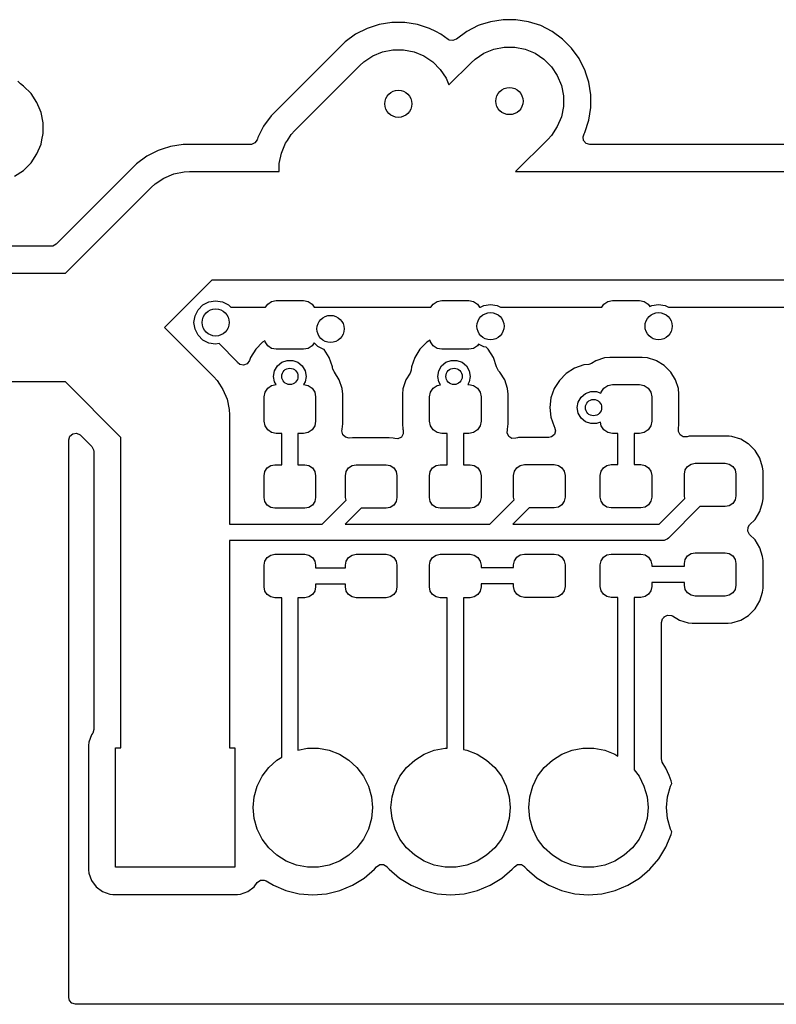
# Model space of a CAD drawing. Extents: x 70 to 224, y -154 to -54.
# Tile 43 of 55: x 199 to 213, y -154 to -136. Entities that reach past the tile are written whole.
import ezdxf

# ---------------------------------------------------------------- set-up
doc = ezdxf.new("R2010")
doc.units = 0
doc.layers.add('BLACK', color=7, linetype='CONTINUOUS')

msp = doc.modelspace()

# ---------------------------------------------------------------- linework, layer by layer
at = {"layer": 'BLACK', "linetype": 'CONTINUOUS'}
for p, q in [((205.998629, -136.086448), (205.77401, -136.15943)), ((206.231903, -136.049501), (205.998629, -136.086448)), ((206.231908, -136.049501), (206.231903, -136.049501)), ((206.468092, -136.049501), (206.231908, -136.049501)), ((206.468097, -136.049501), (206.468092, -136.049501)), ((206.701369, -136.086448), (206.468097, -136.049501)), ((206.925989, -136.15943), (206.701369, -136.086448)), ((207.824005, -136.109433), (207.613565, -136.216657)), ((207.861239, -136.097335), (207.824005, -136.109433)), ((208.048631, -136.036447), (207.861239, -136.097335)), ((208.048634, -136.036446), (208.048631, -136.036447)), ((208.281903, -135.9995), (208.048634, -136.036446)), ((208.281908, -135.9995), (208.281903, -135.9995)), ((208.518092, -135.9995), (208.281908, -135.9995)), ((208.518097, -135.9995), (208.518092, -135.9995)), ((208.751368, -136.036446), (208.518097, -135.9995)), ((208.975996, -136.109433), (208.751368, -136.036446)), ((209.186433, -136.216657), (208.975996, -136.109433)), ((205.563565, -136.266657), (205.372488, -136.405484)), ((205.774007, -136.159432), (205.563565, -136.266657)), ((205.77401, -136.15943), (205.774007, -136.159432)), ((206.925992, -136.159431), (206.925989, -136.15943)), ((207.041429, -136.21825), (206.925992, -136.159431)), ((207.136433, -136.266657), (207.041429, -136.21825)), ((207.136435, -136.266658), (207.136433, -136.266657)), ((207.136436, -136.266659), (207.136435, -136.266658)), ((207.268115, -136.362329), (207.136436, -136.266659)), ((207.613565, -136.216657), (207.422484, -136.355487)), ((209.37751, -136.355483), (209.186433, -136.216657)), ((205.372488, -136.405484), (204.005484, -137.772488)), ((207.288676, -136.374431), (207.268115, -136.362329)), ((207.357761, -136.384873), (207.288676, -136.374431)), ((207.418161, -136.357813), (207.357761, -136.384873)), ((207.418549, -136.358347), (207.418161, -136.357813)), ((207.421086, -136.356503), (207.418549, -136.358347)), ((207.421525, -136.356307), (207.421086, -136.356503)), ((207.422484, -136.355487), (207.421525, -136.356307)), ((209.544517, -136.52249), (209.37751, -136.355483)), ((205.715606, -136.77699), (205.878604, -136.668079)), ((205.878604, -136.668079), (206.059716, -136.59306)), ((206.059716, -136.59306), (206.251983, -136.554816)), ((206.251983, -136.554816), (206.448017, -136.554816)), ((206.448017, -136.554816), (206.640284, -136.59306)), ((206.640284, -136.59306), (206.821396, -136.668079)), ((206.821396, -136.668079), (206.984393, -136.77699)), ((207.765606, -136.72699), (207.928604, -136.618079)), ((207.928604, -136.618079), (208.109716, -136.54306)), ((208.109716, -136.54306), (208.301983, -136.504816)), ((208.301983, -136.504816), (208.498017, -136.504816)), ((208.498017, -136.504816), (208.690284, -136.54306)), ((208.690284, -136.54306), (208.871396, -136.618079)), ((208.871396, -136.618079), (209.034393, -136.72699)), ((209.683343, -136.713567), (209.544517, -136.52249)), ((204.442893, -138.042893), (205.642893, -136.842893)), ((205.642893, -136.842893), (205.715606, -136.77699)), ((206.984393, -136.77699), (207.12301, -136.915607)), ((207.283253, -137.202532), (207.692893, -136.792893)), ((207.692893, -136.792893), (207.765606, -136.72699)), ((209.034393, -136.72699), (209.17301, -136.865607)), ((209.704366, -136.754827), (209.683343, -136.713567)), ((209.790566, -136.924003), (209.704366, -136.754827)), ((207.12301, -136.915607), (207.231921, -137.078604)), ((209.17301, -136.865607), (209.281921, -137.028604)), ((209.281921, -137.028604), (209.35694, -137.209716)), ((209.790566, -136.924005), (209.790566, -136.924003)), ((209.790568, -136.924008), (209.790566, -136.924005)), ((209.815973, -137.002196), (209.790568, -136.924008)), ((209.863553, -137.148631), (209.815973, -137.002196)), ((199.380538, -137.184611), (199.335732, -137.130999)), ((199.437777, -137.222857), (199.380538, -137.184611)), ((207.231921, -137.078604), (207.283253, -137.202532)), ((209.35694, -137.209716), (209.395184, -137.401983)), ((209.9005, -137.381902), (209.863553, -137.148631)), ((199.437785, -137.222863), (199.437777, -137.222857)), ((199.577136, -137.362214), (199.437785, -137.222863)), ((199.577139, -137.362218), (199.577136, -137.362214)), ((199.686628, -137.526079), (199.577139, -137.362218)), ((209.9005, -137.618097), (209.9005, -137.381902)), ((199.686635, -137.526092), (199.686628, -137.526079)), ((199.746366, -137.670298), (199.686635, -137.526092)), ((209.395184, -137.401983), (209.395184, -137.598017)), ((199.762051, -137.708165), (199.746366, -137.670298)), ((199.762051, -137.708169), (199.762051, -137.708165)), ((199.762052, -137.70817), (199.762051, -137.708169)), ((199.8005, -137.901456), (199.762052, -137.70817)), ((209.395184, -137.598017), (209.35694, -137.790284)), ((209.863553, -137.851369), (209.882246, -137.733343)), ((209.882246, -137.733343), (209.9005, -137.618097)), ((199.8005, -138.098543), (199.8005, -137.901456)), ((204.005484, -137.772488), (203.866657, -137.963565)), ((209.35694, -137.790284), (209.281921, -137.971396)), ((209.790568, -138.075992), (209.863553, -137.851369)), ((199.77757, -138.213819), (199.8005, -138.098543)), ((203.7993, -138.095762), (203.759433, -138.174003)), ((203.866657, -137.963565), (203.7993, -138.095762)), ((204.303561, -138.2255), (204.376989, -138.115606)), ((204.376989, -138.115606), (204.442893, -138.042893)), ((209.281921, -137.971396), (209.17301, -138.134394)), ((209.756297, -138.157853), (209.76855, -138.119205)), ((209.76855, -138.119205), (209.7759, -138.10478)), ((209.7759, -138.10478), (209.790568, -138.075992)), ((199.686632, -138.473914), (199.762051, -138.291835)), ((199.762051, -138.291835), (199.77757, -138.213819)), ((202.381903, -138.2995), (202.14863, -138.336447)), ((203.628566, -138.2995), (202.381903, -138.2995)), ((203.6427, -138.298692), (203.628566, -138.2995)), ((203.707059, -138.271494), (203.6427, -138.298692)), ((203.746497, -138.213819), (203.707059, -138.271494)), ((203.746925, -138.212502), (203.746497, -138.213819)), ((203.751802, -138.197488), (203.746925, -138.212502)), ((203.759433, -138.174003), (203.751802, -138.197488)), ((204.19306, -138.459715), (204.268079, -138.278603)), ((204.268079, -138.278603), (204.303561, -138.2255)), ((209.107107, -138.207107), (208.514214, -138.8)), ((209.17301, -138.134394), (209.107107, -138.207107)), ((209.766241, -138.227011), (209.756297, -138.157853)), ((209.811996, -138.279815), (209.766241, -138.227011)), ((209.879035, -138.2995), (209.811996, -138.279815)), ((217.223614, -138.2995), (209.879035, -138.2995)), ((199.577139, -138.637782), (199.686632, -138.473914)), ((201.924001, -138.409434), (201.713565, -138.516657)), ((201.924007, -138.409432), (201.924001, -138.409434)), ((201.996992, -138.385717), (201.924007, -138.409432)), ((201.996993, -138.385716), (201.996992, -138.385717)), ((202.14863, -138.336447), (201.996993, -138.385716)), ((204.154815, -138.651983), (204.19306, -138.459715)), ((199.437782, -138.777139), (199.577139, -138.637782)), ((201.522487, -138.655485), (200.039792, -140.138181)), ((201.522488, -138.655484), (201.522487, -138.655485)), ((201.713565, -138.516657), (201.522488, -138.655484)), ((204.15, -138.75), (204.154815, -138.651983)), ((199.273914, -138.886632), (199.437782, -138.777139)), ((202.028603, -138.918079), (202.209715, -138.84306)), ((202.209715, -138.84306), (202.401983, -138.804815)), ((202.401983, -138.804815), (202.5, -138.8)), ((202.5, -138.8), (204.15, -138.8)), ((204.15, -138.8), (204.15, -138.75)), ((208.514214, -138.8), (219.6, -138.8)), ((201.792893, -139.092894), (201.865606, -139.02699)), ((201.865606, -139.02699), (202.028603, -138.918079)), ((200.210786, -140.675), (201.792893, -139.092894)), ((199.952111, -140.1745), (194.8445, -140.1745)), ((199.978469, -140.171666), (199.952111, -140.1745)), ((200.039792, -140.138181), (199.978469, -140.171666)), ((181.339214, -140.675), (200.210786, -140.675)), ((202.914213, -140.8), (202.039213, -141.674999)), ((205.15, -140.8), (202.914213, -140.8)), ((219.6, -140.8), (205.15, -140.8)), ((202.746257, -141.257764), (202.857764, -141.200948)), ((202.857764, -141.200948), (202.981371, -141.181371)), ((202.981371, -141.181371), (203.104978, -141.200948)), ((203.104978, -141.200948), (203.216485, -141.257764)), ((203.940901, -141.240901), (204.013896, -141.192127)), ((204.013896, -141.192127), (204.1, -141.175)), ((204.1, -141.175), (204.6, -141.175)), ((204.6, -141.175), (204.686104, -141.192127)), ((204.686104, -141.192127), (204.759099, -141.240901)), ((206.990901, -141.240901), (207.063896, -141.192127)), ((207.063896, -141.192127), (207.15, -141.175)), ((207.15, -141.175), (207.65, -141.175)), ((207.65, -141.175), (207.736104, -141.192127)), ((207.736104, -141.192127), (207.809099, -141.240901)), ((210.140901, -141.240901), (210.213896, -141.192127)), ((210.213896, -141.192127), (210.3, -141.175)), ((210.3, -141.175), (210.8, -141.175)), ((210.8, -141.175), (210.886104, -141.192127)), ((210.886104, -141.192127), (210.959099, -141.240901)), ((202.600948, -141.457764), (202.657764, -141.346257)), ((202.657764, -141.346257), (202.746257, -141.257764)), ((203.216485, -141.257764), (203.259221, -141.3005)), ((203.259221, -141.3005), (203.901078, -141.3005)), ((203.901078, -141.3005), (203.940901, -141.240901)), ((204.759099, -141.240901), (204.798922, -141.3005)), ((204.798922, -141.3005), (205.031908, -141.3005)), ((205.031908, -141.3005), (205.096843, -141.3005)), ((205.096843, -141.3005), (205.1, -141.3)), ((205.1, -141.3), (205.103157, -141.3005)), ((205.103157, -141.3005), (205.268092, -141.3005)), ((205.268092, -141.3005), (205.981908, -141.3005)), ((205.981908, -141.3005), (206.218092, -141.3005)), ((206.218092, -141.3005), (206.951078, -141.3005)), ((206.951078, -141.3005), (206.990901, -141.240901)), ((207.809099, -141.240901), (207.848922, -141.3005)), ((207.848922, -141.3005), (207.865704, -141.3005)), ((207.865704, -141.3005), (207.926393, -141.269577)), ((207.926393, -141.269577), (208.05, -141.25)), ((208.05, -141.25), (208.173607, -141.269577)), ((208.173607, -141.269577), (208.234296, -141.3005)), ((208.234296, -141.3005), (210.101078, -141.3005)), ((210.101078, -141.3005), (210.140901, -141.240901)), ((210.959099, -141.240901), (210.990484, -141.287873)), ((210.990484, -141.287873), (211.026393, -141.269577)), ((211.026393, -141.269577), (211.15, -141.25)), ((211.15, -141.25), (211.273607, -141.269577)), ((211.273607, -141.269577), (211.334296, -141.3005)), ((211.334296, -141.3005), (218.074609, -141.3005)), ((202.581371, -141.581371), (202.600948, -141.457764)), ((202.039213, -141.674999), (202.942107, -142.577893)), ((202.600948, -141.704978), (202.581371, -141.581371)), ((202.657764, -141.816485), (202.600948, -141.704978)), ((202.746257, -141.904978), (202.657764, -141.816485)), ((202.857764, -141.961794), (202.746257, -141.904978)), ((203.8888, -141.919381), (203.847737, -141.945184)), ((203.892127, -141.936104), (203.8888, -141.919381)), ((203.940901, -142.009099), (203.892127, -141.936104)), ((206.936336, -141.906991), (206.875554, -141.945184)), ((206.942127, -141.936104), (206.936336, -141.906991)), ((206.990901, -142.009099), (206.942127, -141.936104)), ((202.981371, -141.981371), (202.857764, -141.961794)), ((203.04355, -141.971523), (202.981371, -141.981371)), ((203.379514, -142.307487), (203.04355, -141.971523)), ((203.720184, -142.072737), (203.62421, -142.225478)), ((203.847737, -141.945184), (203.720184, -142.072737)), ((204.013896, -142.057873), (203.940901, -142.009099)), ((204.1, -142.075), (204.013896, -142.057873)), ((204.6, -142.075), (204.1, -142.075)), ((204.686104, -142.057873), (204.6, -142.075)), ((204.759099, -142.009099), (204.686104, -142.057873)), ((204.79566, -141.954381), (204.759099, -142.009099)), ((204.864886, -142.023607), (204.79566, -141.954381)), ((204.976393, -142.080423), (204.864886, -142.023607)), ((204.985556, -142.081874), (204.976393, -142.080423)), ((205.075174, -142.2245), (204.985556, -142.081874)), ((206.748001, -142.072737), (206.652027, -142.225478)), ((206.875554, -141.945184), (206.748001, -142.072737)), ((207.063896, -142.057873), (206.990901, -142.009099)), ((207.15, -142.075), (207.063896, -142.057873)), ((207.65, -142.075), (207.15, -142.075)), ((207.736104, -142.057873), (207.65, -142.075)), ((207.809099, -142.009099), (207.736104, -142.057873)), ((207.82826, -141.980421), (207.809099, -142.009099)), ((207.926393, -142.030423), (207.82826, -141.980421)), ((207.972643, -142.037748), (207.926393, -142.030423)), ((208.007633, -142.072738), (207.972643, -142.037748)), ((208.103606, -142.225478), (208.007633, -142.072738)), ((203.603498, -142.284672), (203.562776, -142.341448)), ((203.62421, -142.225478), (203.603498, -142.284672)), ((204.2, -142.315192), (204.297906, -142.279558)), ((204.297906, -142.279558), (204.402094, -142.279558)), ((204.402094, -142.279558), (204.5, -142.315192)), ((205.075789, -142.225478), (205.075174, -142.2245)), ((205.135368, -142.395745), (205.075789, -142.225478)), ((206.652027, -142.225478), (206.592449, -142.395745)), ((207.227817, -142.315192), (207.325723, -142.279558)), ((207.325723, -142.279558), (207.429911, -142.279558)), ((207.429911, -142.279558), (207.527817, -142.315192)), ((208.163185, -142.395745), (208.103606, -142.225478)), ((209.991296, -142.288), (209.91221, -142.336781)), ((209.991305, -142.287996), (209.991296, -142.288)), ((210.152289, -142.234651), (209.991305, -142.287996)), ((210.152292, -142.23465), (210.152289, -142.234651)), ((210.251644, -142.224501), (210.152292, -142.23465)), ((210.251662, -142.2245), (210.251644, -142.224501)), ((210.848346, -142.2245), (210.251662, -142.2245)), ((210.947709, -142.234651), (210.848346, -142.2245)), ((211.098663, -142.284672), (210.947709, -142.234651)), ((211.108697, -142.287997), (211.098663, -142.284672)), ((211.108699, -142.287998), (211.108697, -142.287997)), ((211.108705, -142.288001), (211.108699, -142.287998)), ((211.25304, -142.377029), (211.108705, -142.288001)), ((203.379519, -142.307493), (203.379514, -142.307487)), ((203.386138, -142.316603), (203.379519, -142.307493)), ((203.429262, -142.35374), (203.386138, -142.316603)), ((203.497824, -142.367196), (203.429262, -142.35374)), ((203.562776, -142.341448), (203.497824, -142.367196)), ((204.05, -142.575), (204.068092, -142.472394)), ((204.068092, -142.472394), (204.120187, -142.382164)), ((204.120187, -142.382164), (204.2, -142.315192)), ((204.5, -142.315192), (204.579813, -142.382164)), ((204.579813, -142.382164), (204.631908, -142.472394)), ((204.631908, -142.472394), (204.65, -142.575)), ((205.138588, -142.42433), (205.135368, -142.395745)), ((205.140641, -142.436791), (205.138588, -142.42433)), ((205.169825, -142.490237), (205.140641, -142.436791)), ((206.585049, -142.461412), (206.567368, -142.512623)), ((206.592449, -142.395745), (206.585049, -142.461412)), ((207.077817, -142.575), (207.095909, -142.472394)), ((207.095909, -142.472394), (207.148004, -142.382164)), ((207.148004, -142.382164), (207.227817, -142.315192)), ((207.527817, -142.315192), (207.60763, -142.382164)), ((207.60763, -142.382164), (207.659725, -142.472394)), ((207.659725, -142.472394), (207.677817, -142.575)), ((208.163588, -142.399322), (208.163185, -142.395745)), ((208.165641, -142.411791), (208.163588, -142.399322)), ((208.199126, -142.473114), (208.165641, -142.411791)), ((208.222967, -142.496955), (208.199126, -142.473114)), ((209.600478, -142.42421), (209.447737, -142.520184)), ((209.77075, -142.36463), (209.600478, -142.42421)), ((209.860998, -142.354462), (209.77075, -142.36463)), ((209.91221, -142.336781), (209.860998, -142.354462)), ((211.253044, -142.377032), (211.25304, -142.377029)), ((211.372967, -142.496955), (211.253044, -142.377032)), ((202.942107, -142.577893), (203.008011, -142.650607)), ((203.008011, -142.650607), (203.053449, -142.718611)), ((204.068092, -142.677606), (204.05, -142.575)), ((204.65, -142.575), (204.631908, -142.677606)), ((205.16849, -142.491293), (205.169825, -142.490237)), ((205.17297, -142.496959), (205.16849, -142.491293)), ((205.261998, -142.641294), (205.17297, -142.496959)), ((205.261999, -142.641297), (205.261998, -142.641294)), ((205.262003, -142.641303), (205.261999, -142.641297)), ((205.314747, -142.800476), (205.262003, -142.641303)), ((206.487996, -142.641305), (206.434651, -142.80229)), ((206.487998, -142.6413), (206.487996, -142.641305)), ((206.567368, -142.512623), (206.487998, -142.6413)), ((207.095909, -142.677606), (207.077817, -142.575)), ((207.677817, -142.575), (207.659725, -142.677606)), ((208.22297, -142.496959), (208.222967, -142.496955)), ((208.311998, -142.641294), (208.22297, -142.496959)), ((208.311999, -142.641297), (208.311998, -142.641294)), ((208.312003, -142.641303), (208.311999, -142.641297)), ((208.364747, -142.800476), (208.312003, -142.641303)), ((209.320184, -142.647737), (209.224211, -142.800476)), ((209.447737, -142.520184), (209.320184, -142.647737)), ((211.37297, -142.496959), (211.372967, -142.496955)), ((211.461998, -142.641294), (211.37297, -142.496959)), ((211.461999, -142.641297), (211.461998, -142.641294)), ((211.462003, -142.641303), (211.461999, -142.641297)), ((211.514747, -142.800476), (211.462003, -142.641303)), ((200.210786, -142.675), (180.925, -142.675)), ((201.235, -143.699214), (200.210786, -142.675)), ((203.053449, -142.718611), (203.116921, -142.813603)), ((203.116921, -142.813603), (203.19194, -142.994715)), ((203.892127, -142.863896), (203.940901, -142.790901)), ((203.940901, -142.790901), (204.013896, -142.742127)), ((204.013896, -142.742127), (204.095923, -142.72581)), ((204.095923, -142.72581), (204.068092, -142.677606)), ((204.631908, -142.677606), (204.604076, -142.72581)), ((204.604076, -142.72581), (204.686104, -142.742127)), ((204.686104, -142.742127), (204.759099, -142.790901)), ((204.759099, -142.790901), (204.807873, -142.863896)), ((205.315348, -142.802289), (205.314747, -142.800476)), ((205.315349, -142.802292), (205.315348, -142.802289)), ((205.325246, -142.899184), (205.315349, -142.802292)), ((206.434651, -142.80229), (206.4245, -142.901647)), ((206.942127, -142.863896), (206.990901, -142.790901)), ((206.990901, -142.790901), (207.063896, -142.742127)), ((207.063896, -142.742127), (207.126025, -142.729768)), ((207.126025, -142.729768), (207.095909, -142.677606)), ((207.659725, -142.677606), (207.632362, -142.725)), ((207.632362, -142.725), (207.65, -142.725)), ((207.65, -142.725), (207.736104, -142.742127)), ((207.736104, -142.742127), (207.809099, -142.790901)), ((207.809099, -142.790901), (207.857873, -142.863896)), ((208.365348, -142.802289), (208.364747, -142.800476)), ((208.365349, -142.802292), (208.365348, -142.802289)), ((208.375246, -142.899184), (208.365349, -142.802292)), ((209.224211, -142.800476), (209.164631, -142.970745)), ((210.092127, -142.863896), (210.140901, -142.790901)), ((210.140901, -142.790901), (210.213896, -142.742127)), ((210.213896, -142.742127), (210.3, -142.725)), ((210.3, -142.725), (210.8, -142.725)), ((210.8, -142.725), (210.886104, -142.742127)), ((210.886104, -142.742127), (210.959099, -142.790901)), ((210.959099, -142.790901), (211.007873, -142.863896)), ((211.515348, -142.802289), (211.514747, -142.800476)), ((211.515349, -142.802292), (211.515348, -142.802289)), ((211.525246, -142.899184), (211.515349, -142.802292)), ((203.19194, -142.994715), (203.230185, -143.186983)), ((203.875, -142.95), (203.892127, -142.863896)), ((203.875, -143.4), (203.875, -142.95)), ((204.807873, -142.863896), (204.825, -142.95)), ((204.825, -142.95), (204.825, -143.4)), ((205.325499, -142.901656), (205.325246, -142.899184)), ((205.3255, -143.448345), (205.325499, -142.901656)), ((206.4245, -142.901647), (206.4245, -143.448337)), ((206.925, -142.95), (206.942127, -142.863896)), ((206.925, -143.4), (206.925, -142.95)), ((207.857873, -142.863896), (207.875, -142.95)), ((207.875, -142.95), (207.875, -143.4)), ((208.375499, -142.901656), (208.375246, -142.899184)), ((208.3755, -143.448345), (208.375499, -142.901656)), ((209.16463, -142.97075), (209.144435, -143.149996)), ((209.164631, -142.970745), (209.16463, -142.97075)), ((209.668092, -143.047394), (209.720187, -142.957164)), ((209.720187, -142.957164), (209.8, -142.890192)), ((209.8, -142.890192), (209.897906, -142.854558)), ((209.897906, -142.854558), (210.002094, -142.854558)), ((210.002094, -142.854558), (210.087781, -142.885744)), ((210.087781, -142.885744), (210.092127, -142.863896)), ((211.007873, -142.863896), (211.025, -142.95)), ((211.025, -142.95), (211.025, -143.4)), ((211.525499, -142.901656), (211.525246, -142.899184)), ((211.5255, -143.448345), (211.525499, -142.901656)), ((203.230185, -143.186983), (203.235, -143.285)), ((209.144435, -143.149996), (209.144435, -143.150003)), ((209.144435, -143.150003), (209.16463, -143.329249)), ((209.65, -143.15), (209.668092, -143.047394)), ((209.668092, -143.252606), (209.65, -143.15)), ((203.235, -143.285), (203.235, -145.3)), ((209.16463, -143.329249), (209.164631, -143.329254)), ((209.164631, -143.329254), (209.224211, -143.499524)), ((209.720187, -143.342836), (209.668092, -143.252606)), ((209.8, -143.409808), (209.720187, -143.342836)), ((203.892127, -143.486104), (203.875, -143.4)), ((203.940901, -143.559099), (203.892127, -143.486104)), ((204.013896, -143.607873), (203.940901, -143.559099)), ((204.759099, -143.559099), (204.686104, -143.607873)), ((204.807873, -143.486104), (204.759099, -143.559099)), ((204.825, -143.4), (204.807873, -143.486104)), ((205.308871, -143.581307), (205.31395, -143.554334)), ((205.313932, -143.554331), (205.314091, -143.553587)), ((205.31395, -143.554334), (205.313932, -143.554331)), ((205.314091, -143.553587), (205.315, -143.548761)), ((205.315, -143.548761), (205.315349, -143.547708)), ((205.315349, -143.547708), (205.3255, -143.448345)), ((206.4245, -143.448337), (206.424501, -143.448355)), ((206.424501, -143.448355), (206.43465, -143.547707)), ((206.43465, -143.547707), (206.434651, -143.54771)), ((206.434651, -143.54771), (206.440008, -143.563875)), ((206.440008, -143.563875), (206.44241, -143.633703)), ((206.942127, -143.486104), (206.925, -143.4)), ((206.990901, -143.559099), (206.942127, -143.486104)), ((207.063896, -143.607873), (206.990901, -143.559099)), ((207.809099, -143.559099), (207.736104, -143.607873)), ((207.857873, -143.486104), (207.809099, -143.559099)), ((207.875, -143.4), (207.857873, -143.486104)), ((208.357114, -143.616967), (208.361841, -143.558294)), ((208.361841, -143.558294), (208.363076, -143.554567)), ((208.363076, -143.554567), (208.365349, -143.547708)), ((208.365349, -143.547708), (208.3755, -143.448345)), ((209.224211, -143.499524), (209.230497, -143.509527)), ((209.230497, -143.509527), (209.249498, -143.576764)), ((209.897906, -143.445442), (209.8, -143.409808)), ((210.002094, -143.445442), (209.897906, -143.445442)), ((210.078506, -143.41763), (210.002094, -143.445442)), ((210.092127, -143.486104), (210.078506, -143.41763)), ((210.140901, -143.559099), (210.092127, -143.486104)), ((210.213896, -143.607873), (210.140901, -143.559099)), ((210.959099, -143.559099), (210.886104, -143.607873)), ((211.007873, -143.486104), (210.959099, -143.559099)), ((211.025, -143.4), (211.007873, -143.486104)), ((211.514661, -143.554442), (211.515387, -143.547335)), ((211.515892, -143.554567), (211.514661, -143.554442)), ((211.514987, -143.589515), (211.515892, -143.554567)), ((211.515387, -143.547335), (211.5255, -143.448345)), ((200.275, -143.746389), (200.294685, -143.67935)), ((200.275, -154.026), (200.275, -143.746389)), ((200.294685, -143.67935), (200.347489, -143.633595)), ((200.347489, -143.633595), (200.416647, -143.623651)), ((200.416647, -143.623651), (200.480203, -143.652676)), ((200.480203, -143.652676), (200.486681, -143.658708)), ((200.486681, -143.658708), (200.698181, -143.870208)), ((201.235, -145.45), (201.235, -143.699214)), ((204.1, -143.625), (204.013896, -143.607873)), ((204.2, -143.625), (204.1, -143.625)), ((204.2, -144.205), (204.2, -143.625)), ((204.6, -143.625), (204.5, -143.625)), ((204.5, -143.625), (204.5, -144.205)), ((204.686104, -143.607873), (204.6, -143.625)), ((205.325032, -143.649282), (205.308871, -143.581307)), ((205.375377, -143.697729), (205.325032, -143.649282)), ((205.443923, -143.711266), (205.375377, -143.697729)), ((205.502829, -143.705913), (205.443923, -143.711266)), ((205.518384, -143.7045), (205.502829, -143.705913)), ((206.181616, -143.7045), (205.518384, -143.7045)), ((206.252196, -143.710914), (206.181616, -143.7045)), ((206.285414, -143.721265), (206.252196, -143.710914)), ((206.344158, -143.724938), (206.285414, -143.721265)), ((206.406678, -143.693745), (206.344158, -143.724938)), ((206.44241, -143.633703), (206.406678, -143.693745)), ((207.15, -143.625), (207.063896, -143.607873)), ((207.25, -143.625), (207.15, -143.625)), ((207.25, -144.205), (207.25, -143.625)), ((207.65, -143.625), (207.55, -143.625)), ((207.55, -143.625), (207.55, -144.205)), ((207.736104, -143.607873), (207.65, -143.625)), ((208.387181, -143.680037), (208.357114, -143.616967)), ((208.446573, -143.716839), (208.387181, -143.680037)), ((208.516433, -143.715689), (208.446573, -143.716839)), ((208.547803, -143.705914), (208.516433, -143.715689)), ((208.565449, -143.70431), (208.547803, -143.705914)), ((208.618384, -143.6995), (208.565449, -143.70431)), ((209.125504, -143.6995), (208.618384, -143.6995)), ((209.175863, -143.688814), (209.125504, -143.6995)), ((209.229131, -143.643599), (209.175863, -143.688814)), ((209.249498, -143.576764), (209.229131, -143.643599)), ((210.3, -143.625), (210.213896, -143.607873)), ((210.4, -143.625), (210.3, -143.625)), ((210.4, -144.2), (210.4, -143.625)), ((210.8, -143.625), (210.7, -143.625)), ((210.7, -143.625), (210.7, -144.2)), ((210.886104, -143.607873), (210.8, -143.625)), ((211.545054, -143.652584), (211.514987, -143.589515)), ((211.604446, -143.689386), (211.545054, -143.652584)), ((211.674306, -143.688236), (211.604446, -143.689386)), ((211.697803, -143.680914), (211.674306, -143.688236)), ((211.715449, -143.67931), (211.697803, -143.680914)), ((211.768384, -143.6745), (211.715449, -143.67931)), ((212.431616, -143.6745), (211.768384, -143.6745)), ((212.452778, -143.676423), (212.431616, -143.6745)), ((212.502192, -143.680913), (212.452778, -143.676423)), ((212.502194, -143.680913), (212.502192, -143.680913)), ((212.502196, -143.680914), (212.502194, -143.680913)), ((212.664606, -143.731522), (212.502196, -143.680914)), ((212.804082, -143.815839), (212.664606, -143.731522)), ((200.698181, -143.870208), (200.731666, -143.931531)), ((200.731666, -143.931531), (200.7345, -143.957889)), ((212.810188, -143.81953), (212.804082, -143.815839)), ((212.930469, -143.939811), (212.810188, -143.81953)), ((200.7345, -143.957889), (200.7345, -149.083561)), ((212.93047, -143.939813), (212.930469, -143.939811)), ((212.930472, -143.939815), (212.93047, -143.939813)), ((213.018478, -144.085394), (212.930472, -143.939815)), ((213.069086, -144.247804), (213.018478, -144.085394)), ((203.890224, -144.328463), (203.933579, -144.263579)), ((203.933579, -144.263579), (203.998463, -144.220224)), ((203.998463, -144.220224), (204.075, -144.205)), ((204.075, -144.205), (204.2, -144.205)), ((204.5, -144.205), (204.625, -144.205)), ((204.625, -144.205), (204.701537, -144.220224)), ((204.701537, -144.220224), (204.766421, -144.263579)), ((204.766421, -144.263579), (204.809776, -144.328463)), ((205.390224, -144.328463), (205.433579, -144.263579)), ((205.433579, -144.263579), (205.498463, -144.220224)), ((205.498463, -144.220224), (205.575, -144.205)), ((205.575, -144.205), (206.125, -144.205)), ((206.125, -144.205), (206.201537, -144.220224)), ((206.201537, -144.220224), (206.266421, -144.263579)), ((206.266421, -144.263579), (206.309776, -144.328463)), ((206.940224, -144.328463), (206.983579, -144.263579)), ((206.983579, -144.263579), (207.048463, -144.220224)), ((207.048463, -144.220224), (207.125, -144.205)), ((207.125, -144.205), (207.25, -144.205)), ((207.55, -144.205), (207.675, -144.205)), ((207.675, -144.205), (207.751537, -144.220224)), ((207.751537, -144.220224), (207.816421, -144.263579)), ((207.816421, -144.263579), (207.859776, -144.328463)), ((208.490224, -144.323463), (208.533579, -144.258579)), ((208.533579, -144.258579), (208.598463, -144.215224)), ((208.598463, -144.215224), (208.675, -144.2)), ((208.675, -144.2), (209.225, -144.2)), ((209.225, -144.2), (209.301537, -144.215224)), ((209.301537, -144.215224), (209.366421, -144.258579)), ((209.366421, -144.258579), (209.409776, -144.323463)), ((210.090224, -144.323463), (210.133579, -144.258579)), ((210.133579, -144.258579), (210.198463, -144.215224)), ((210.198463, -144.215224), (210.275, -144.2)), ((210.275, -144.2), (210.4, -144.2)), ((210.7, -144.2), (210.825, -144.2)), ((210.825, -144.2), (210.901537, -144.215224)), ((210.901537, -144.215224), (210.966421, -144.258579)), ((210.966421, -144.258579), (211.009776, -144.323463)), ((211.640224, -144.298463), (211.683579, -144.233579)), ((211.683579, -144.233579), (211.748463, -144.190224)), ((211.748463, -144.190224), (211.825, -144.175)), ((211.825, -144.175), (212.375, -144.175)), ((212.375, -144.175), (212.451537, -144.190224)), ((212.451537, -144.190224), (212.516421, -144.233579)), ((212.516421, -144.233579), (212.559776, -144.298463)), ((213.0755, -144.318384), (213.069086, -144.247804)), ((203.875, -144.405), (203.890224, -144.328463)), ((203.875, -144.805), (203.875, -144.405)), ((204.809776, -144.328463), (204.825, -144.405)), ((204.825, -144.405), (204.825, -144.805)), ((205.375, -144.405), (205.390224, -144.328463)), ((205.375, -144.805), (205.375, -144.405)), ((206.309776, -144.328463), (206.325, -144.405)), ((206.325, -144.405), (206.325, -144.805)), ((206.925, -144.405), (206.940224, -144.328463)), ((206.925, -144.805), (206.925, -144.405)), ((207.859776, -144.328463), (207.875, -144.405)), ((207.875, -144.405), (207.875, -144.805)), ((208.475, -144.4), (208.490224, -144.323463)), ((208.475, -144.8), (208.475, -144.4)), ((209.409776, -144.323463), (209.425, -144.4)), ((209.425, -144.4), (209.425, -144.8)), ((210.075, -144.4), (210.090224, -144.323463)), ((210.075, -144.8), (210.075, -144.4)), ((211.009776, -144.323463), (211.025, -144.4)), ((211.025, -144.4), (211.025, -144.8)), ((211.625, -144.375), (211.640224, -144.298463)), ((211.625, -144.775), (211.625, -144.375)), ((212.559776, -144.298463), (212.575, -144.375)), ((212.575, -144.375), (212.575, -144.775)), ((213.0755, -144.831616), (213.0755, -144.318384)), ((203.890224, -144.881537), (203.875, -144.805)), ((204.825, -144.805), (204.809776, -144.881537)), ((205.38543, -144.857437), (205.375, -144.805)), ((206.325, -144.805), (206.309776, -144.881537)), ((206.940224, -144.881537), (206.925, -144.805)), ((207.875, -144.805), (207.859776, -144.881537)), ((208.48543, -144.852437), (208.475, -144.8)), ((209.425, -144.8), (209.409776, -144.876537)), ((210.090224, -144.876537), (210.075, -144.8)), ((211.025, -144.8), (211.009776, -144.876537)), ((211.162868, -145.3), (211.63543, -144.827437)), ((211.63543, -144.827437), (211.625, -144.775)), ((212.575, -144.775), (212.559776, -144.851537)), ((213.069086, -144.902196), (213.0755, -144.831616)), ((203.933579, -144.946421), (203.890224, -144.881537)), ((203.998463, -144.989776), (203.933579, -144.946421)), ((204.075, -145.005), (203.998463, -144.989776)), ((204.625, -145.005), (204.075, -145.005)), ((204.701537, -144.989776), (204.625, -145.005)), ((204.766421, -144.946421), (204.701537, -144.989776)), ((204.809776, -144.881537), (204.766421, -144.946421)), ((204.942868, -145.3), (205.38543, -144.857437)), ((205.662132, -145.005), (205.367132, -145.3)), ((206.125, -145.005), (205.662132, -145.005)), ((206.201537, -144.989776), (206.125, -145.005)), ((206.266421, -144.946421), (206.201537, -144.989776)), ((206.309776, -144.881537), (206.266421, -144.946421)), ((206.983579, -144.946421), (206.940224, -144.881537)), ((207.048463, -144.989776), (206.983579, -144.946421)), ((207.125, -145.005), (207.048463, -144.989776)), ((207.675, -145.005), (207.125, -145.005)), ((207.751537, -144.989776), (207.675, -145.005)), ((207.816421, -144.946421), (207.751537, -144.989776)), ((207.859776, -144.881537), (207.816421, -144.946421)), ((208.037868, -145.3), (208.48543, -144.852437)), ((208.762132, -145), (208.462132, -145.3)), ((209.225, -145), (208.762132, -145)), ((209.301537, -144.984776), (209.225, -145)), ((209.366421, -144.941421), (209.301537, -144.984776)), ((209.409776, -144.876537), (209.366421, -144.941421)), ((210.133579, -144.941421), (210.090224, -144.876537)), ((210.198463, -144.984776), (210.133579, -144.941421)), ((210.275, -145), (210.198463, -144.984776)), ((210.825, -145), (210.275, -145)), ((210.901537, -144.984776), (210.825, -145)), ((210.966421, -144.941421), (210.901537, -144.984776)), ((211.009776, -144.876537), (210.966421, -144.941421)), ((211.912132, -144.975), (211.331066, -145.556066)), ((212.375, -144.975), (211.912132, -144.975)), ((212.451537, -144.959776), (212.375, -144.975)), ((212.516421, -144.916421), (212.451537, -144.959776)), ((212.559776, -144.851537), (212.516421, -144.916421)), ((213.018478, -145.064606), (213.069086, -144.902196)), ((212.930472, -145.210185), (213.018478, -145.064606)), ((203.235, -145.3), (204.942868, -145.3)), ((205.367132, -145.3), (208.037868, -145.3)), ((208.462132, -145.3), (211.162868, -145.3)), ((212.794854, -145.426358), (212.799838, -145.356666)), ((212.799838, -145.356666), (212.828339, -145.312319)), ((212.828339, -145.312319), (212.930468, -145.210189)), ((212.930468, -145.210189), (212.930469, -145.210188)), ((212.930469, -145.210188), (212.930472, -145.210185)), ((201.235, -149.425), (201.235, -145.45)), ((211.331066, -145.556066), (211.308335, -145.574721)), ((212.828339, -145.487681), (212.794854, -145.426358)), ((212.930469, -145.589811), (212.828339, -145.487681)), ((205.005, -145.6), (203.235, -145.6)), ((203.235, -145.6), (203.235, -149.425)), ((208.1, -145.6), (205.005, -145.6)), ((211.225, -145.6), (208.1, -145.6)), ((211.254264, -145.597118), (211.225, -145.6)), ((211.277978, -145.587295), (211.254264, -145.597118)), ((211.308335, -145.574721), (211.277978, -145.587295)), ((212.93047, -145.589813), (212.930469, -145.589811)), ((212.930472, -145.589815), (212.93047, -145.589813)), ((213.018478, -145.735394), (212.930472, -145.589815)), ((213.069086, -145.897804), (213.018478, -145.735394)), ((203.890224, -145.978463), (203.933579, -145.913579)), ((203.933579, -145.913579), (203.998463, -145.870224)), ((203.998463, -145.870224), (204.075, -145.855)), ((204.075, -145.855), (204.625, -145.855)), ((204.625, -145.855), (204.701537, -145.870224)), ((204.701537, -145.870224), (204.766421, -145.913579)), ((204.766421, -145.913579), (204.809776, -145.978463)), ((205.390224, -145.978463), (205.433579, -145.913579)), ((205.433579, -145.913579), (205.498463, -145.870224)), ((205.498463, -145.870224), (205.575, -145.855)), ((205.575, -145.855), (206.125, -145.855)), ((206.125, -145.855), (206.201537, -145.870224)), ((206.201537, -145.870224), (206.266421, -145.913579)), ((206.266421, -145.913579), (206.309776, -145.978463)), ((206.940224, -145.978463), (206.983579, -145.913579)), ((206.983579, -145.913579), (207.048463, -145.870224)), ((207.048463, -145.870224), (207.125, -145.855)), ((207.125, -145.855), (207.675, -145.855)), ((207.675, -145.855), (207.751537, -145.870224)), ((207.751537, -145.870224), (207.816421, -145.913579)), ((207.816421, -145.913579), (207.859776, -145.978463)), ((208.490224, -145.973463), (208.533579, -145.908579)), ((208.533579, -145.908579), (208.598463, -145.865224)), ((208.598463, -145.865224), (208.675, -145.85)), ((208.675, -145.85), (209.225, -145.85)), ((209.225, -145.85), (209.301537, -145.865224)), ((209.301537, -145.865224), (209.366421, -145.908579)), ((209.366421, -145.908579), (209.409776, -145.973463)), ((210.090224, -145.973463), (210.133579, -145.908579)), ((210.133579, -145.908579), (210.198463, -145.865224)), ((210.198463, -145.865224), (210.275, -145.85)), ((210.275, -145.85), (210.825, -145.85)), ((210.825, -145.85), (210.901537, -145.865224)), ((210.901537, -145.865224), (210.966421, -145.908579)), ((210.966421, -145.908579), (211.009776, -145.973463)), ((211.640224, -145.948463), (211.683579, -145.883579)), ((211.683579, -145.883579), (211.748463, -145.840224)), ((211.748463, -145.840224), (211.825, -145.825)), ((211.825, -145.825), (212.375, -145.825)), ((212.375, -145.825), (212.451537, -145.840224)), ((212.451537, -145.840224), (212.516421, -145.883579)), ((212.516421, -145.883579), (212.559776, -145.948463)), ((213.0755, -145.968384), (213.069086, -145.897804)), ((203.875, -146.055), (203.890224, -145.978463)), ((203.875, -146.455), (203.875, -146.055)), ((204.809776, -145.978463), (204.825, -146.055)), ((204.825, -146.055), (204.825, -146.105)), ((204.825, -146.105), (205.375, -146.105)), ((205.375, -146.055), (205.390224, -145.978463)), ((205.375, -146.105), (205.375, -146.055)), ((206.309776, -145.978463), (206.325, -146.055)), ((206.325, -146.055), (206.325, -146.455)), ((206.925, -146.055), (206.940224, -145.978463)), ((206.925, -146.455), (206.925, -146.055)), ((207.859776, -145.978463), (207.875, -146.055)), ((207.875, -146.055), (207.875, -146.1)), ((207.875, -146.1), (208.475, -146.1)), ((208.475, -146.05), (208.490224, -145.973463)), ((208.475, -146.1), (208.475, -146.05)), ((209.409776, -145.973463), (209.425, -146.05)), ((209.425, -146.05), (209.425, -146.45)), ((210.075, -146.05), (210.090224, -145.973463)), ((210.075, -146.45), (210.075, -146.05)), ((211.009776, -145.973463), (211.025, -146.05)), ((211.025, -146.05), (211.025, -146.075)), ((211.025, -146.075), (211.625, -146.075)), ((211.625, -146.025), (211.640224, -145.948463)), ((211.625, -146.075), (211.625, -146.025)), ((212.559776, -145.948463), (212.575, -146.025)), ((212.575, -146.025), (212.575, -146.425)), ((213.0755, -146.481616), (213.0755, -145.968384)), ((203.890224, -146.531537), (203.875, -146.455)), ((204.825, -146.455), (204.809776, -146.531537)), ((205.375, -146.405), (204.825, -146.405)), ((204.825, -146.405), (204.825, -146.455)), ((205.375, -146.455), (205.375, -146.405)), ((205.390224, -146.531537), (205.375, -146.455)), ((206.325, -146.455), (206.309776, -146.531537)), ((206.940224, -146.531537), (206.925, -146.455)), ((207.875, -146.455), (207.859776, -146.531537)), ((208.475, -146.4), (207.875, -146.4)), ((207.875, -146.4), (207.875, -146.455)), ((208.475, -146.45), (208.475, -146.4)), ((208.490224, -146.526537), (208.475, -146.45)), ((209.425, -146.45), (209.409776, -146.526537)), ((210.090224, -146.526537), (210.075, -146.45)), ((211.025, -146.45), (211.009776, -146.526537)), ((211.625, -146.375), (211.025, -146.375)), ((211.025, -146.375), (211.025, -146.45)), ((211.625, -146.425), (211.625, -146.375)), ((211.640224, -146.501537), (211.625, -146.425)), ((212.575, -146.425), (212.559776, -146.501537)), ((203.933579, -146.596421), (203.890224, -146.531537)), ((203.998463, -146.639776), (203.933579, -146.596421)), ((204.075, -146.655), (203.998463, -146.639776)), ((204.2, -146.655), (204.075, -146.655)), ((204.2, -149.592756), (204.2, -146.655)), ((204.625, -146.655), (204.5, -146.655)), ((204.5, -146.655), (204.5, -149.462126)), ((204.701537, -146.639776), (204.625, -146.655)), ((204.766421, -146.596421), (204.701537, -146.639776)), ((204.809776, -146.531537), (204.766421, -146.596421)), ((205.433579, -146.596421), (205.390224, -146.531537)), ((205.498463, -146.639776), (205.433579, -146.596421)), ((205.575, -146.655), (205.498463, -146.639776)), ((206.125, -146.655), (205.575, -146.655)), ((206.201537, -146.639776), (206.125, -146.655)), ((206.266421, -146.596421), (206.201537, -146.639776)), ((206.309776, -146.531537), (206.266421, -146.596421)), ((206.983579, -146.596421), (206.940224, -146.531537)), ((207.048463, -146.639776), (206.983579, -146.596421)), ((207.125, -146.655), (207.048463, -146.639776)), ((207.25, -146.655), (207.125, -146.655)), ((207.25, -149.429692), (207.25, -146.655)), ((207.675, -146.655), (207.55, -146.655)), ((207.55, -146.655), (207.55, -149.454648)), ((207.751537, -146.639776), (207.675, -146.655)), ((207.816421, -146.596421), (207.751537, -146.639776)), ((207.859776, -146.531537), (207.816421, -146.596421)), ((208.533579, -146.591421), (208.490224, -146.526537)), ((208.598463, -146.634776), (208.533579, -146.591421)), ((208.675, -146.65), (208.598463, -146.634776)), ((209.225, -146.65), (208.675, -146.65)), ((209.301537, -146.634776), (209.225, -146.65)), ((209.366421, -146.591421), (209.301537, -146.634776)), ((209.409776, -146.526537), (209.366421, -146.591421)), ((210.133579, -146.591421), (210.090224, -146.526537)), ((210.198463, -146.634776), (210.133579, -146.591421)), ((210.275, -146.65), (210.198463, -146.634776)), ((210.4, -146.65), (210.275, -146.65)), ((210.4, -149.574181), (210.4, -146.65)), ((210.825, -146.65), (210.7, -146.65)), ((210.7, -146.65), (210.7, -149.826429)), ((210.901537, -146.634776), (210.825, -146.65)), ((210.966421, -146.591421), (210.901537, -146.634776)), ((211.009776, -146.526537), (210.966421, -146.591421)), ((211.683579, -146.566421), (211.640224, -146.501537)), ((211.748463, -146.609776), (211.683579, -146.566421)), ((211.825, -146.625), (211.748463, -146.609776)), ((212.375, -146.625), (211.825, -146.625)), ((212.451537, -146.609776), (212.375, -146.625)), ((212.516421, -146.566421), (212.451537, -146.609776)), ((212.559776, -146.501537), (212.516421, -146.566421)), ((213.018478, -146.714606), (213.069086, -146.552196)), ((213.069086, -146.552196), (213.0755, -146.481616)), ((212.930472, -146.860185), (213.018478, -146.714606)), ((211.220185, -147.044449), (211.254809, -147.010763)), ((211.254285, -147.010094), (211.266094, -147.000843)), ((211.254809, -147.010763), (211.254285, -147.010094)), ((211.266094, -147.000843), (211.267933, -147.003191)), ((211.267933, -147.003191), (211.317176, -146.976273)), ((211.317176, -146.976273), (211.38687, -146.981223)), ((211.38687, -146.981223), (211.407735, -146.991305)), ((211.407735, -146.991305), (211.535394, -147.068478)), ((212.664606, -147.068478), (212.810185, -146.980472)), ((212.810185, -146.980472), (212.930472, -146.860185)), ((211.2005, -147.111488), (211.220185, -147.044449)), ((211.2005, -149.15), (211.2005, -147.111488)), ((211.535394, -147.068478), (211.697804, -147.119086)), ((211.697804, -147.119086), (211.768384, -147.1255)), ((211.768384, -147.1255), (211.768387, -147.1255)), ((211.768387, -147.1255), (212.431613, -147.1255)), ((212.431613, -147.1255), (212.431616, -147.1255)), ((212.431616, -147.1255), (212.502196, -147.119086)), ((212.502196, -147.119086), (212.664606, -147.068478)), ((200.691202, -149.182671), (200.640908, -149.317517)), ((200.691204, -149.182668), (200.691202, -149.182671)), ((200.709767, -149.157872), (200.691204, -149.182668)), ((200.714815, -149.1506), (200.709767, -149.157872)), ((200.7345, -149.083561), (200.714815, -149.1506)), ((211.2005, -149.622517), (211.2005, -149.15)), ((200.634501, -149.377116), (200.6345, -149.377135)), ((200.6345, -149.377135), (200.6345, -151.67287)), ((200.640908, -149.317517), (200.634501, -149.377116)), ((201.135, -151.625), (201.135, -149.425)), ((201.135, -149.425), (201.235, -149.425)), ((203.235, -149.425), (203.335, -149.425)), ((203.335, -149.425), (203.335, -151.625)), ((204.5, -149.462126), (204.673505, -149.429692)), ((204.673505, -149.429692), (204.876495, -149.429692)), ((204.876495, -149.429692), (205.076029, -149.466992)), ((205.076029, -149.466992), (205.265312, -149.54032)), ((205.265312, -149.54032), (205.437898, -149.647181)), ((206.652102, -149.647181), (206.824688, -149.54032)), ((206.824688, -149.54032), (207.013971, -149.466992)), ((207.013971, -149.466992), (207.213505, -149.429692)), ((207.213505, -149.429692), (207.25, -149.429692)), ((207.55, -149.454648), (207.616029, -149.466992)), ((207.616029, -149.466992), (207.805312, -149.54032)), ((207.805312, -149.54032), (207.977898, -149.647181)), ((209.192102, -149.647181), (209.364688, -149.54032)), ((209.364688, -149.54032), (209.553971, -149.466992)), ((209.553971, -149.466992), (209.753505, -149.429692)), ((209.753505, -149.429692), (209.956495, -149.429692)), ((209.956495, -149.429692), (210.156029, -149.466992)), ((210.156029, -149.466992), (210.345312, -149.54032)), ((210.345312, -149.54032), (210.4, -149.574181)), ((203.96209, -149.783935), (204.112102, -149.647181)), ((204.112102, -149.647181), (204.2, -149.592756)), ((205.437898, -149.647181), (205.58791, -149.783935)), ((206.50209, -149.783935), (206.652102, -149.647181)), ((207.977898, -149.647181), (208.12791, -149.783935)), ((209.04209, -149.783935), (209.192102, -149.647181)), ((211.218773, -149.687307), (211.2005, -149.622517)), ((211.285466, -149.79614), (211.218773, -149.687307)), ((203.839761, -149.945925), (203.96209, -149.783935)), ((205.58791, -149.783935), (205.710239, -149.945925)), ((206.379761, -149.945925), (206.50209, -149.783935)), ((208.12791, -149.783935), (208.250239, -149.945925)), ((208.919761, -149.945925), (209.04209, -149.783935)), ((210.7, -149.826429), (210.790239, -149.945925)), ((211.342983, -149.935), (211.285466, -149.79614)), ((203.749281, -150.127634), (203.839761, -149.945925)), ((205.710239, -149.945925), (205.800719, -150.127634)), ((206.289281, -150.127634), (206.379761, -149.945925)), ((208.250239, -149.945925), (208.340719, -150.127634)), ((208.829281, -150.127634), (208.919761, -149.945925)), ((210.790239, -149.945925), (210.880719, -150.127634)), ((211.381873, -150.028889), (211.342983, -149.935)), ((211.369281, -150.127634), (211.393771, -150.07845)), ((211.393771, -150.07845), (211.381873, -150.028889)), ((203.69373, -150.322876), (203.749281, -150.127634)), ((205.800719, -150.127634), (205.85627, -150.322876)), ((206.23373, -150.322876), (206.289281, -150.127634)), ((208.340719, -150.127634), (208.39627, -150.322876)), ((208.77373, -150.322876), (208.829281, -150.127634)), ((210.880719, -150.127634), (210.93627, -150.322876)), ((211.31373, -150.322876), (211.369281, -150.127634)), ((203.675, -150.525), (203.69373, -150.322876)), ((205.85627, -150.322876), (205.875, -150.525)), ((206.215, -150.525), (206.23373, -150.322876)), ((208.39627, -150.322876), (208.415, -150.525)), ((208.755, -150.525), (208.77373, -150.322876)), ((210.93627, -150.322876), (210.955, -150.525)), ((211.295, -150.525), (211.31373, -150.322876)), ((203.69373, -150.727124), (203.675, -150.525)), ((205.875, -150.525), (205.85627, -150.727124)), ((206.23373, -150.727124), (206.215, -150.525)), ((208.415, -150.525), (208.39627, -150.727124)), ((208.77373, -150.727124), (208.755, -150.525)), ((210.955, -150.525), (210.93627, -150.727124)), ((211.31373, -150.727124), (211.295, -150.525)), ((203.749281, -150.922366), (203.69373, -150.727124)), ((205.85627, -150.727124), (205.800719, -150.922366)), ((206.289281, -150.922366), (206.23373, -150.727124)), ((208.39627, -150.727124), (208.340719, -150.922366)), ((208.829281, -150.922366), (208.77373, -150.727124)), ((210.93627, -150.727124), (210.880719, -150.922366)), ((211.369281, -150.922366), (211.31373, -150.727124)), ((203.839761, -151.104075), (203.749281, -150.922366)), ((205.800719, -150.922366), (205.710239, -151.104075)), ((206.379761, -151.104075), (206.289281, -150.922366)), ((208.340719, -150.922366), (208.250239, -151.104075)), ((208.919761, -151.104075), (208.829281, -150.922366)), ((210.880719, -150.922366), (210.790239, -151.104075)), ((211.393771, -150.971549), (211.369281, -150.922366)), ((211.381873, -151.021111), (211.393771, -150.971549)), ((203.96209, -151.266065), (203.839761, -151.104075)), ((205.710239, -151.104075), (205.58791, -151.266065)), ((206.50209, -151.266065), (206.379761, -151.104075)), ((208.250239, -151.104075), (208.12791, -151.266065)), ((209.04209, -151.266065), (208.919761, -151.104075)), ((210.790239, -151.104075), (210.66791, -151.266065)), ((211.285466, -151.253859), (211.381873, -151.021111)), ((204.112102, -151.402819), (203.96209, -151.266065)), ((205.58791, -151.266065), (205.437898, -151.402819)), ((206.652102, -151.402819), (206.50209, -151.266065)), ((208.12791, -151.266065), (207.977898, -151.402819)), ((209.192102, -151.402819), (209.04209, -151.266065)), ((210.66791, -151.266065), (210.517898, -151.402819)), ((211.153836, -151.468659), (211.285466, -151.253859)), ((204.284688, -151.50968), (204.112102, -151.402819)), ((204.473971, -151.583008), (204.284688, -151.50968)), ((205.265312, -151.50968), (205.076029, -151.583008)), ((205.437898, -151.402819), (205.265312, -151.50968)), ((206.824688, -151.50968), (206.652102, -151.402819)), ((207.013971, -151.583008), (206.824688, -151.50968)), ((207.805312, -151.50968), (207.616029, -151.583008)), ((207.977898, -151.402819), (207.805312, -151.50968)), ((209.364688, -151.50968), (209.192102, -151.402819)), ((209.553971, -151.583008), (209.364688, -151.50968)), ((210.345312, -151.50968), (210.156029, -151.583008)), ((210.517898, -151.402819), (210.345312, -151.50968)), ((210.990224, -151.660224), (211.153836, -151.468659)), ((200.6345, -151.67287), (200.634501, -151.672876)), ((200.634501, -151.672876), (200.640908, -151.732483)), ((200.640908, -151.732483), (200.691202, -151.867328)), ((203.335, -151.625), (201.135, -151.625)), ((204.673505, -151.620308), (204.473971, -151.583008)), ((204.876495, -151.620308), (204.673505, -151.620308)), ((205.076029, -151.583008), (204.876495, -151.620308)), ((205.718659, -151.823836), (205.910224, -151.660224)), ((205.910224, -151.660224), (205.95071, -151.612819)), ((205.95071, -151.612819), (206.009216, -151.574627)), ((206.009216, -151.574627), (206.079084, -151.574128)), ((206.079084, -151.574128), (206.13813, -151.611482)), ((206.13813, -151.611482), (206.139235, -151.612756)), ((206.139235, -151.612756), (206.179775, -151.660223)), ((206.179775, -151.660223), (206.179776, -151.660224)), ((206.179776, -151.660224), (206.371343, -151.823838)), ((207.213505, -151.620308), (207.013971, -151.583008)), ((207.416495, -151.620308), (207.213505, -151.620308)), ((207.616029, -151.583008), (207.416495, -151.620308)), ((208.258659, -151.823836), (208.450224, -151.660224)), ((208.450224, -151.660224), (208.49071, -151.612819)), ((208.49071, -151.612819), (208.549216, -151.574627)), ((208.549216, -151.574627), (208.619084, -151.574128)), ((208.619084, -151.574128), (208.67813, -151.611482)), ((208.67813, -151.611482), (208.679235, -151.612756)), ((208.679235, -151.612756), (208.719775, -151.660223)), ((208.719775, -151.660223), (208.719776, -151.660224)), ((208.719776, -151.660224), (208.911343, -151.823838)), ((209.753505, -151.620308), (209.553971, -151.583008)), ((209.956495, -151.620308), (209.753505, -151.620308)), ((210.156029, -151.583008), (209.956495, -151.620308)), ((210.798659, -151.823836), (210.990224, -151.660224)), ((200.691202, -151.867328), (200.691206, -151.867335)), ((200.691206, -151.867335), (200.777452, -151.982544)), ((203.692546, -151.982546), (203.749928, -151.905893)), ((203.749928, -151.905893), (203.80586, -151.864024)), ((203.80586, -151.864024), (203.875552, -151.85904)), ((203.875552, -151.85904), (203.913983, -151.874479)), ((203.913983, -151.874479), (204.04614, -151.955466)), ((205.503859, -151.955466), (205.718659, -151.823836)), ((206.371343, -151.823838), (206.371346, -151.823839)), ((206.371346, -151.823839), (206.58614, -151.955466)), ((208.043859, -151.955466), (208.258659, -151.823836)), ((208.911343, -151.823838), (208.911346, -151.823839)), ((208.911346, -151.823839), (209.12614, -151.955466)), ((210.583859, -151.955466), (210.798659, -151.823836)), ((200.777452, -151.982544), (200.777455, -151.982547)), ((200.777455, -151.982547), (200.892664, -152.068793)), ((200.892664, -152.068793), (200.892671, -152.068797)), ((200.892671, -152.068797), (201.027517, -152.119091)), ((203.442483, -152.119091), (203.577331, -152.068796)), ((203.577331, -152.068796), (203.692546, -151.982546)), ((204.04614, -151.955466), (204.278889, -152.051873)), ((204.278889, -152.051873), (204.523852, -152.110683)), ((205.026148, -152.110683), (205.271111, -152.051873)), ((205.271111, -152.051873), (205.503859, -151.955466)), ((206.58614, -151.955466), (206.818889, -152.051873)), ((206.818889, -152.051873), (207.063852, -152.110683)), ((207.566148, -152.110683), (207.811111, -152.051873)), ((207.811111, -152.051873), (208.043859, -151.955466)), ((209.12614, -151.955466), (209.358889, -152.051873)), ((209.358889, -152.051873), (209.603852, -152.110683)), ((210.106148, -152.110683), (210.351111, -152.051873)), ((210.351111, -152.051873), (210.583859, -151.955466)), ((201.027517, -152.119091), (201.027516, -152.119091)), ((201.027516, -152.119091), (201.034444, -152.119835)), ((201.034444, -152.119835), (201.087127, -152.1255)), ((201.087127, -152.1255), (203.382872, -152.125499)), ((203.382872, -152.125499), (203.442483, -152.119091)), ((204.523852, -152.110683), (204.775, -152.130449)), ((204.775, -152.130449), (205.026148, -152.110683)), ((207.063852, -152.110683), (207.315, -152.130449)), ((207.315, -152.130449), (207.566148, -152.110683)), ((209.603852, -152.110683), (209.855, -152.130449)), ((209.855, -152.130449), (210.106148, -152.110683)), ((200.286206, -154.077511), (200.275, -154.026)), ((200.331961, -154.130315), (200.286206, -154.077511)), ((200.399, -154.15), (200.331961, -154.130315)), ((218.89929, -154.15), (200.399, -154.15))]:
    msp.add_line(p, q, dxfattribs=at)
at = {"layer": 'BLACK'}
for centre, radius in [((206.35, -137.55), 0.25), ((208.4, -137.5), 0.25), ((202.981371, -141.581371), 0.25), ((205.1, -141.7), 0.25), ((208.05, -141.65), 0.25), ((211.15, -141.65), 0.25), ((204.35, -142.575), 0.15), ((207.377817, -142.575), 0.15), ((209.95, -143.15), 0.15)]:
    msp.add_circle(centre, radius, dxfattribs=at)

doc.saveas('drawing.dxf')
